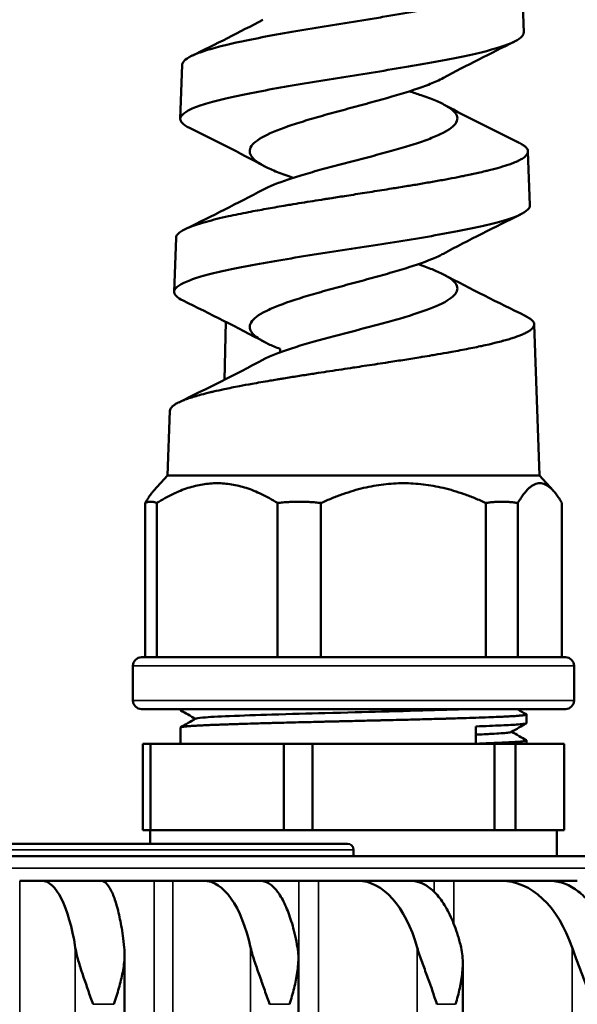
# Model space of a CAD drawing. Header units: millimetres. Extents: x 38 to 2514, y 38 to 1622.
# Tile 207 of 244: x 1761 to 1783, y 925 to 965. Entities that reach past the tile are written whole.
import ezdxf

# ---------------------------------------------------------------- set-up
doc = ezdxf.new("R2010")
doc.units = ezdxf.units.MM
doc.header["$LTSCALE"] = 7.692308
doc.layers.add('Visible (ISO)', color=7, linetype='Continuous', lineweight=50)
doc.layers.add('Visible Narrow (ISO)', color=7, linetype='Continuous', lineweight=35)

msp = doc.modelspace()

# ---------------------------------------------------------------- linework, layer by layer
at = {"layer": 'Visible (ISO)'}
for p, q in [((1781.229, 966.467), (1781.307, 964.287)), ((1767.492, 962.968), (1767.414, 960.788)), ((1781.479, 959.468), (1781.557, 957.288)), ((1770.389, 957.049), (1770.389, 957.049)), ((1767.242, 955.968), (1767.164, 953.788)), ((1769.2, 950.227), (1769.259, 952.564)), ((1781.729, 952.467), (1781.948, 946.343)), ((1771.453, 951.335), (1771.453, 951.472)), ((1766.992, 948.968), (1766.898, 946.343)), ((1766.898, 946.343), (1766.343, 945.735)), ((1766.898, 946.343), (1781.948, 946.343)), ((1781.948, 946.343), (1782.503, 945.735)), ((1765.989, 945.236), (1765.989, 938.993)), ((1766.46, 945.236), (1766.46, 938.993)), ((1771.348, 945.236), (1771.348, 938.993)), ((1773.105, 945.236), (1773.105, 938.993)), ((1779.782, 945.236), (1779.782, 938.993)), ((1781.068, 945.236), (1781.068, 938.993)), ((1782.857, 945.236), (1782.857, 938.993)), ((1765.498, 937.243), (1765.498, 938.643)), ((1765.848, 938.993), (1782.998, 938.993)), ((1783.348, 937.243), (1783.348, 938.643)), ((1782.998, 936.893), (1765.848, 936.893)), ((1767.423, 936.849), (1767.423, 936.893)), ((1781.423, 936.324), (1781.423, 936.674)), ((1767.423, 935.493), (1767.423, 936.149)), ((1779.373, 936.193), (1779.373, 935.493)), ((1766.213, 935.493), (1765.899, 935.493)), ((1765.899, 935.493), (1765.899, 931.993)), ((1766.213, 935.493), (1766.213, 931.993)), ((1766.213, 935.493), (1771.596, 935.493)), ((1772.767, 935.493), (1771.596, 935.493)), ((1771.596, 935.493), (1771.596, 931.993)), ((1772.767, 935.493), (1772.767, 931.993)), ((1780.12, 935.493), (1772.767, 935.493)), ((1780.12, 935.493), (1780.977, 935.493)), ((1780.12, 935.493), (1780.12, 931.993)), ((1780.977, 935.493), (1780.977, 931.993)), ((1782.947, 935.493), (1780.977, 935.493)), ((1781.423, 935.493), (1781.423, 935.624)), ((1782.947, 935.493), (1782.947, 931.993)), ((1765.899, 931.993), (1766.213, 931.993)), ((1766.198, 931.993), (1766.198, 931.443)), ((1766.213, 931.993), (1767.069, 931.993)), ((1767.069, 931.993), (1770.739, 931.993)), ((1770.739, 931.993), (1771.596, 931.993)), ((1771.596, 931.993), (1772.767, 931.993)), ((1772.767, 931.993), (1773.937, 931.993)), ((1773.937, 931.993), (1778.949, 931.993)), ((1778.949, 931.993), (1780.12, 931.993)), ((1780.977, 931.993), (1780.12, 931.993)), ((1780.977, 931.993), (1781.291, 931.993)), ((1781.291, 931.993), (1782.648, 931.993)), ((1782.648, 931.993), (1782.947, 931.993)), ((1782.648, 931.993), (1782.648, 930.943)), ((1757.026, 931.443), (1774.173, 931.443)), ((1774.423, 931.193), (1774.423, 930.943)), ((1796.008, 930.943), (1702.838, 930.943)), ((1760.916, 929.943), (1761.814, 929.943)), ((1761.814, 929.943), (1764.2, 929.943)), ((1766.359, 929.943), (1764.2, 929.943)), ((1766.359, 929.943), (1767.109, 929.943)), ((1767.109, 929.943), (1768.366, 929.943)), ((1768.366, 929.943), (1770.649, 929.943)), ((1772.215, 929.943), (1770.649, 929.943)), ((1772.215, 929.943), (1772.999, 929.943)), ((1772.999, 929.943), (1774.595, 929.943)), ((1774.595, 929.943), (1776.735, 929.943)), ((1777.682, 929.943), (1776.735, 929.943)), ((1777.682, 929.943), (1778.486, 929.943)), ((1778.486, 929.943), (1780.393, 929.943)), ((1780.393, 929.943), (1782.353, 929.943)), ((1782.665, 929.943), (1782.353, 929.943)), ((1782.665, 929.943), (1783.476, 929.943)), ((1765.162, 926.959), (1765.162, 808.995)), ((1772.192, 926.795), (1772.192, 775.343)), ((1778.842, 926.606), (1778.842, 775.343))]:
    msp.add_line(p, q, dxfattribs=at)
for centre, radius, start, end in [((1765.848, 938.643), 0.35, 90, 180), ((1782.998, 938.643), 0.35, 0, 90), ((1765.848, 937.243), 0.35, 180, 270), ((1782.998, 937.243), 0.35, 270, 0), ((1774.173, 931.193), 0.25, 0, 90)]:
    msp.add_arc(centre, radius, start, end, dxfattribs=at)
for centre, major_axis, ratio, start_param, end_param in [((1761.813, 924.94), (0.001, 5.003), 0.304538, 5.191752, 6.283237), ((1768.365, 924.94), (0.001, 5.003), 0.426557, 5.191812, 6.283298), ((1774.594, 924.94), (0.002, 5.003), 0.541278, 5.19191, 6.283395), ((1780.392, 924.94), (0.003, 5.003), 0.646737, 5.192064, 6.28355)]:
    msp.add_ellipse(centre, major_axis=major_axis, ratio=ratio, start_param=start_param, end_param=end_param, dxfattribs=at)
for points, knots in [([(1780.844, 966.838), (1780.886, 966.817), (1780.925, 966.796), (1781.085, 966.702), (1781.167, 966.629), (1781.224, 966.519), (1781.232, 966.482), (1781.223, 966.373), (1781.173, 966.3), (1780.986, 966.154), (1780.849, 966.08), (1780.494, 965.934), (1780.277, 965.861), (1779.766, 965.715), (1779.475, 965.642), (1778.829, 965.495), (1778.476, 965.422), (1777.337, 965.202), (1776.487, 965.056), (1775.375, 964.872), (1775.151, 964.836), (1774.476, 964.726), (1774.024, 964.653), (1773.127, 964.506), (1772.684, 964.434), (1771.39, 964.214), (1770.59, 964.067), (1769.282, 963.789), (1768.762, 963.658), (1768.167, 963.461), (1768, 963.396), (1767.735, 963.264), (1767.637, 963.199), (1767.574, 963.133)], [-2.315738, -2.315738, -2.315738, -2.315738, -2.27719, -2.27719, -2.141088, -2.141088, -2.073001, -2.073001, -1.936926, -1.936926, -1.800748, -1.800748, -1.664244, -1.664244, -1.527572, -1.527572, -1.390634, -1.390634, -1.115522, -1.115522, -1.046919, -1.046919, -0.909781, -0.909781, -0.772242, -0.772242, -0.495957, -0.495957, -0.247976, -0.247976, -0.124097, -0.124097, -0.000014, -0.000014, -0.000014, -0.000014]), ([(1767.786, 960.417), (1767.647, 960.485), (1767.546, 960.554), (1767.452, 960.66), (1767.43, 960.697), (1767.401, 960.806), (1767.426, 960.879), (1767.567, 961.025), (1767.681, 961.099), (1767.997, 961.245), (1768.196, 961.318), (1768.674, 961.464), (1768.951, 961.537), (1769.572, 961.684), (1769.916, 961.757), (1771.029, 961.976), (1771.871, 962.123), (1772.986, 962.306), (1773.211, 962.342), (1773.889, 962.452), (1774.346, 962.525), (1775.256, 962.672), (1775.708, 962.745), (1777.033, 962.964), (1777.862, 963.11), (1779.314, 963.404), (1779.923, 963.55), (1780.607, 963.77), (1780.794, 963.843), (1781.086, 963.989), (1781.189, 964.062), (1781.289, 964.186), (1781.309, 964.237), (1781.307, 964.287)], [-4.723214, -4.723214, -4.723214, -4.723214, -4.591552, -4.591552, -4.521622, -4.521622, -4.382051, -4.382051, -4.242718, -4.242718, -4.103341, -4.103341, -3.964194, -3.964194, -3.824978, -3.824978, -3.54629, -3.54629, -3.476936, -3.476936, -3.338548, -3.338548, -3.199981, -3.199981, -2.922645, -2.922645, -2.645676, -2.645676, -2.507985, -2.507985, -2.370381, -2.370381, -2.275135, -2.275135, -2.275135, -2.275135]), ([(1767.492, 962.968), (1767.492, 962.987), (1767.496, 963.006), (1767.503, 963.025), (1767.516, 963.061), (1767.54, 963.097), (1767.574, 963.133)], [0.9405351, 0.9405351, 0.9405351, 0.9405351, 0.96111428, 0.96111428, 0.96111428, 0.99999979, 0.99999979, 0.99999979, 0.99999979]), ([(1778.06, 962.443), (1777.979, 962.399), (1777.889, 962.355), (1777.623, 962.235), (1777.433, 962.159), (1777.117, 962.045), (1777.007, 962.007), (1776.436, 961.817), (1775.916, 961.665), (1775.089, 961.437), (1774.807, 961.361), (1774.242, 961.208), (1773.961, 961.132), (1773.404, 960.98), (1773.132, 960.904), (1772.607, 960.751), (1772.356, 960.675), (1772.002, 960.561), (1771.888, 960.523), (1771.339, 960.333), (1770.976, 960.182), (1770.579, 959.953), (1770.472, 959.877), (1770.313, 959.725), (1770.261, 959.649), (1770.214, 959.496), (1770.219, 959.42), (1770.285, 959.268), (1770.347, 959.192), (1770.524, 959.04), (1770.639, 958.964), (1770.92, 958.812), (1771.085, 958.736), (1771.459, 958.583), (1771.667, 958.507), (1771.923, 958.421), (1771.954, 958.41), (1771.985, 958.4)], [1.662724, 1.662724, 1.662724, 1.662724, 1.713361, 1.713361, 1.800954, 1.800954, 1.844797, 1.844797, 2.02049, 2.02049, 2.108456, 2.108456, 2.196048, 2.196048, 2.283966, 2.283966, 2.371552, 2.371552, 2.41539, 2.41539, 2.591086, 2.591086, 2.679044, 2.679044, 2.766636, 2.766636, 2.854539, 2.854539, 2.942118, 2.942118, 3.029913, 3.029913, 3.117543, 3.117543, 3.205529, 3.205529, 3.217325, 3.217325, 3.217325, 3.217325]), ([(1770.759, 957.917), (1771.018, 958.056), (1771.363, 958.192), (1771.884, 958.368), (1771.998, 958.405), (1772.35, 958.515), (1772.6, 958.588), (1773.123, 958.735), (1773.396, 958.808), (1773.95, 958.956), (1774.231, 959.029), (1774.795, 959.176), (1775.076, 959.249), (1775.902, 959.47), (1776.421, 959.616), (1776.993, 959.8), (1777.103, 959.836), (1777.419, 959.947), (1777.611, 960.02), (1777.949, 960.167), (1778.096, 960.24), (1778.459, 960.461), (1778.596, 960.607), (1778.643, 960.901), (1778.553, 961.047), (1778.304, 961.231), (1778.248, 961.268), (1778.06, 961.378), (1777.91, 961.451), (1777.564, 961.598), (1777.368, 961.671), (1777.004, 961.797), (1776.845, 961.848), (1776.679, 961.899)], [3.295482, 3.295482, 3.295482, 3.295482, 3.460146, 3.460146, 3.503803, 3.503803, 3.59099, 3.59099, 3.678541, 3.678541, 3.765743, 3.765743, 3.853336, 3.853336, 4.028281, 4.028281, 4.071946, 4.071946, 4.159143, 4.159143, 4.246711, 4.246711, 4.42168, 4.42168, 4.596618, 4.596618, 4.64029, 4.64029, 4.727493, 4.727493, 4.815075, 4.815075, 4.876306, 4.876306, 4.876306, 4.876306]), ([(1769.367, 956.843), (1769.619, 956.898), (1769.889, 956.953), (1770.175, 957.008), (1770.293, 957.031), (1770.414, 957.054), (1770.537, 957.077), (1770.542, 957.078), (1770.546, 957.078), (1770.551, 957.079), (1770.66, 957.099), (1770.77, 957.119), (1770.882, 957.14), (1770.999, 957.16), (1771.118, 957.181), (1771.239, 957.202), (1771.359, 957.223), (1771.481, 957.244), (1771.605, 957.265), (1771.695, 957.28), (1771.785, 957.295), (1771.876, 957.311), (1772.023, 957.335), (1772.172, 957.36), (1772.322, 957.384), (1772.472, 957.409), (1772.624, 957.433), (1772.777, 957.458), (1772.93, 957.483), (1773.084, 957.507), (1773.24, 957.532), (1773.26, 957.535), (1773.281, 957.538), (1773.301, 957.542), (1773.357, 957.55), (1773.414, 957.559), (1773.47, 957.568), (1773.664, 957.599), (1773.86, 957.63), (1774.057, 957.66), (1774.296, 957.698), (1774.536, 957.735), (1774.777, 957.773), (1774.91, 957.794), (1775.043, 957.815), (1775.176, 957.836), (1775.309, 957.857), (1775.442, 957.878), (1775.574, 957.899), (1775.706, 957.92), (1775.837, 957.941), (1775.968, 957.962), (1776.061, 957.977), (1776.154, 957.992), (1776.247, 958.007), (1776.35, 958.024), (1776.453, 958.04), (1776.554, 958.057), (1776.638, 958.071), (1776.721, 958.085), (1776.804, 958.098), (1776.99, 958.129), (1777.173, 958.16), (1777.353, 958.191), (1777.443, 958.207), (1777.533, 958.223), (1777.622, 958.238), (1777.803, 958.27), (1777.98, 958.302), (1778.153, 958.334), (1778.322, 958.365), (1778.486, 958.397), (1778.646, 958.428), (1778.717, 958.442), (1778.788, 958.456), (1778.858, 958.47), (1778.964, 958.492), (1779.068, 958.513), (1779.17, 958.535), (1779.187, 958.539), (1779.204, 958.542), (1779.22, 958.546), (1779.304, 958.564), (1779.386, 958.582), (1779.466, 958.6), (1779.562, 958.621), (1779.656, 958.643), (1779.746, 958.665), (1779.802, 958.678), (1779.857, 958.691), (1779.911, 958.705), (1780.067, 958.744), (1780.212, 958.783), (1780.347, 958.822), (1780.481, 958.861), (1780.605, 958.9), (1780.717, 958.939), (1780.79, 958.964), (1780.858, 958.99), (1780.921, 959.015), (1780.936, 959.022), (1780.952, 959.028), (1780.967, 959.035), (1781.014, 959.055), (1781.058, 959.074), (1781.099, 959.094), (1781.153, 959.121), (1781.202, 959.147), (1781.244, 959.173), (1781.303, 959.209), (1781.351, 959.245), (1781.388, 959.282), (1781.425, 959.318), (1781.451, 959.355), (1781.466, 959.392), (1781.468, 959.397), (1781.469, 959.401), (1781.471, 959.406), (1781.48, 959.436), (1781.482, 959.465), (1781.476, 959.495), (1781.474, 959.504), (1781.472, 959.514), (1781.469, 959.523), (1781.462, 959.543), (1781.451, 959.563), (1781.437, 959.583), (1781.424, 959.602), (1781.409, 959.62), (1781.39, 959.639), (1781.361, 959.668), (1781.325, 959.696), (1781.283, 959.725), (1781.241, 959.753), (1781.192, 959.781), (1781.137, 959.81), (1781.126, 959.815), (1781.115, 959.821), (1781.104, 959.826)], [0, 0, 0, 0, 0.0472228, 0.0472228, 0.0472228, 0.0666667, 0.0666667, 0.0666667, 0.0674383, 0.0674383, 0.0674383, 0.0845326, 0.0845326, 0.0845326, 0.1024004, 0.1024004, 0.1024004, 0.1202956, 0.1202956, 0.1202956, 0.1333333, 0.1333333, 0.1333333, 0.1544977, 0.1544977, 0.1544977, 0.1757984, 0.1757984, 0.1757984, 0.1971672, 0.1971672, 0.1971672, 0.2, 0.2, 0.2, 0.2076878, 0.2076878, 0.2076878, 0.2343187, 0.2343187, 0.2343187, 0.2666667, 0.2666667, 0.2666667, 0.2845915, 0.2845915, 0.2845915, 0.302509, 0.302509, 0.302509, 0.3204391, 0.3204391, 0.3204391, 0.3333333, 0.3333333, 0.3333333, 0.3477214, 0.3477214, 0.3477214, 0.3596056, 0.3596056, 0.3596056, 0.3864445, 0.3864445, 0.3864445, 0.4, 0.4, 0.4, 0.4276396, 0.4276396, 0.4276396, 0.4545754, 0.4545754, 0.4545754, 0.4666667, 0.4666667, 0.4666667, 0.4850693, 0.4850693, 0.4850693, 0.4881384, 0.4881384, 0.4881384, 0.5034599, 0.5034599, 0.5034599, 0.5218533, 0.5218533, 0.5218533, 0.5333333, 0.5333333, 0.5333333, 0.5666667, 0.5666667, 0.5666667, 0.6, 0.6, 0.6, 0.6217436, 0.6217436, 0.6217436, 0.6272021, 0.6272021, 0.6272021, 0.6442051, 0.6442051, 0.6442051, 0.6666667, 0.6666667, 0.6666667, 0.6977405, 0.6977405, 0.6977405, 0.7291871, 0.7291871, 0.7291871, 0.7333333, 0.7333333, 0.7333333, 0.758645, 0.758645, 0.758645, 0.766854, 0.766854, 0.766854, 0.7839688, 0.7839688, 0.7839688, 0.8, 0.8, 0.8, 0.8246077, 0.8246077, 0.8246077, 0.8489034, 0.8489034, 0.8489034, 0.853643, 0.853643, 0.853643, 0.853643]), ([(1767.524, 953.429), (1767.406, 953.488), (1767.315, 953.546), (1767.18, 953.678), (1767.151, 953.751), (1767.187, 953.897), (1767.252, 953.97), (1767.474, 954.116), (1767.63, 954.189), (1767.928, 954.299), (1768.038, 954.336), (1768.398, 954.445), (1768.678, 954.518), (1769.309, 954.664), (1769.658, 954.738), (1770.415, 954.884), (1770.819, 954.956), (1771.671, 955.102), (1772.116, 955.176), (1772.803, 955.285), (1773.035, 955.322), (1773.736, 955.432), (1774.209, 955.504), (1775.154, 955.651), (1775.623, 955.724), (1776.539, 955.87), (1776.985, 955.943), (1777.839, 956.089), (1778.245, 956.162), (1779.005, 956.308), (1779.357, 956.381), (1779.993, 956.527), (1780.276, 956.6), (1781.009, 956.821), (1781.334, 956.965), (1781.532, 957.171), (1781.559, 957.23), (1781.557, 957.288)], [-9.259558, -9.259558, -9.259558, -9.259558, -9.14338, -9.14338, -8.998917, -8.998917, -8.854785, -8.854785, -8.710699, -8.710699, -8.63863, -8.63863, -8.494701, -8.494701, -8.350876, -8.350876, -8.207458, -8.207458, -8.064031, -8.064031, -7.992291, -7.992291, -7.848945, -7.848945, -7.705763, -7.705763, -7.563064, -7.563064, -7.420294, -7.420294, -7.277597, -7.277597, -7.135087, -7.135087, -6.849282, -6.849282, -6.735831, -6.735831, -6.735831, -6.735831]), ([(1767.242, 955.968), (1767.244, 956.04), (1767.339, 956.183), (1767.752, 956.402), (1768.429, 956.623), (1769.033, 956.769), (1769.367, 956.843)], [0.7507066, 0.7507066, 0.7507066, 0.7507066, 0.8125, 0.875, 0.9375, 1, 1, 1, 1]), ([(1778.058, 955.325), (1778.001, 955.295), (1777.94, 955.264), (1777.552, 955.08), (1777.137, 954.929), (1776.537, 954.737), (1776.413, 954.699), (1776.033, 954.585), (1775.768, 954.509), (1775.222, 954.356), (1774.942, 954.28), (1774.378, 954.128), (1774.094, 954.052), (1773.535, 953.899), (1773.261, 953.824), (1772.461, 953.594), (1771.972, 953.443), (1771.454, 953.251), (1771.355, 953.213), (1771.076, 953.099), (1770.912, 953.023), (1770.632, 952.871), (1770.518, 952.795), (1770.254, 952.565), (1770.189, 952.414), (1770.283, 952.129), (1770.411, 951.998), (1770.721, 951.8), (1770.843, 951.735), (1771.123, 951.603), (1771.28, 951.537), (1771.453, 951.472)], [4.399619, 4.399619, 4.399619, 4.399619, 4.435032, 4.435032, 4.611478, 4.611478, 4.655356, 4.655356, 4.743264, 4.743264, 4.830894, 4.830894, 4.918909, 4.918909, 5.006544, 5.006544, 5.182995, 5.182995, 5.22687, 5.22687, 5.314805, 5.314805, 5.402436, 5.402436, 5.578814, 5.578814, 5.73085, 5.73085, 5.806568, 5.806568, 5.882501, 5.882501, 5.882501, 5.882501]), ([(1770.758, 951.033), (1770.77, 951.039), (1770.782, 951.046), (1770.936, 951.126), (1771.103, 951.2), (1771.385, 951.31), (1771.484, 951.347), (1772.006, 951.531), (1772.497, 951.678), (1773.566, 951.973), (1774.133, 952.119), (1774.979, 952.34), (1775.257, 952.413), (1775.801, 952.561), (1776.065, 952.634), (1776.443, 952.745), (1776.566, 952.781), (1777.162, 952.966), (1777.573, 953.112), (1778.211, 953.408), (1778.433, 953.554), (1778.598, 953.775), (1778.624, 953.848), (1778.622, 953.995), (1778.592, 954.069), (1778.505, 954.179), (1778.469, 954.216), (1778.255, 954.4), (1777.976, 954.547), (1777.434, 954.763), (1777.243, 954.832), (1777.037, 954.901)], [0.563446, 0.563446, 0.563446, 0.563446, 0.571015, 0.571015, 0.658615, 0.658615, 0.702276, 0.702276, 0.87793, 0.87793, 1.053528, 1.053528, 1.140761, 1.140761, 1.228333, 1.228333, 1.272, 1.272, 1.447655, 1.447655, 1.623216, 1.623216, 1.710447, 1.710447, 1.797983, 1.797983, 1.841657, 1.841657, 2.017306, 2.017306, 2.099244, 2.099244, 2.099244, 2.099244]), ([(1769.19, 949.843), (1769.386, 949.884), (1769.593, 949.925), (1769.81, 949.967), (1769.973, 949.998), (1770.141, 950.03), (1770.315, 950.061), (1770.432, 950.082), (1770.552, 950.103), (1770.674, 950.125), (1770.795, 950.146), (1770.919, 950.167), (1771.044, 950.188), (1771.138, 950.204), (1771.233, 950.22), (1771.328, 950.236), (1771.361, 950.241), (1771.393, 950.247), (1771.426, 950.252), (1771.486, 950.262), (1771.545, 950.272), (1771.605, 950.281), (1771.789, 950.311), (1771.975, 950.341), (1772.163, 950.371), (1772.353, 950.401), (1772.544, 950.431), (1772.736, 950.46), (1772.82, 950.473), (1772.904, 950.486), (1772.989, 950.499), (1773.148, 950.524), (1773.308, 950.548), (1773.468, 950.573), (1773.629, 950.597), (1773.79, 950.622), (1773.951, 950.646), (1774.104, 950.669), (1774.258, 950.693), (1774.411, 950.716), (1774.431, 950.719), (1774.45, 950.722), (1774.47, 950.725), (1774.596, 950.744), (1774.723, 950.763), (1774.849, 950.782), (1774.995, 950.804), (1775.141, 950.826), (1775.286, 950.848), (1775.432, 950.871), (1775.577, 950.893), (1775.721, 950.915), (1775.761, 950.921), (1775.802, 950.927), (1775.842, 950.934), (1776.064, 950.968), (1776.284, 951.002), (1776.501, 951.036), (1776.72, 951.071), (1776.935, 951.106), (1777.146, 951.14), (1777.168, 951.144), (1777.191, 951.148), (1777.213, 951.151), (1777.34, 951.172), (1777.465, 951.193), (1777.588, 951.214), (1777.63, 951.221), (1777.672, 951.228), (1777.714, 951.235), (1777.876, 951.262), (1778.035, 951.29), (1778.191, 951.318), (1778.288, 951.335), (1778.383, 951.352), (1778.477, 951.369), (1778.596, 951.391), (1778.714, 951.412), (1778.828, 951.434), (1778.943, 951.456), (1779.055, 951.478), (1779.165, 951.5), (1779.274, 951.522), (1779.381, 951.544), (1779.485, 951.566), (1779.523, 951.574), (1779.56, 951.581), (1779.597, 951.589), (1779.703, 951.612), (1779.805, 951.635), (1779.904, 951.658), (1779.969, 951.673), (1780.032, 951.688), (1780.093, 951.702), (1780.126, 951.71), (1780.158, 951.718), (1780.19, 951.726), (1780.281, 951.749), (1780.369, 951.771), (1780.453, 951.794), (1780.472, 951.799), (1780.491, 951.804), (1780.509, 951.809), (1780.587, 951.83), (1780.661, 951.852), (1780.732, 951.873), (1780.802, 951.894), (1780.869, 951.915), (1780.933, 951.937), (1780.996, 951.958), (1781.056, 951.979), (1781.112, 952.001), (1781.134, 952.009), (1781.156, 952.017), (1781.177, 952.026), (1781.235, 952.049), (1781.289, 952.072), (1781.339, 952.096), (1781.389, 952.119), (1781.434, 952.143), (1781.474, 952.166), (1781.488, 952.175), (1781.502, 952.183), (1781.515, 952.191), (1781.539, 952.206), (1781.561, 952.222), (1781.581, 952.237), (1781.585, 952.24), (1781.588, 952.242), (1781.592, 952.245), (1781.619, 952.267), (1781.642, 952.288), (1781.661, 952.309), (1781.68, 952.331), (1781.696, 952.352), (1781.707, 952.374), (1781.718, 952.395), (1781.725, 952.416), (1781.728, 952.438), (1781.729, 952.447), (1781.729, 952.456), (1781.729, 952.465), (1781.729, 952.49), (1781.723, 952.514), (1781.712, 952.539), (1781.7, 952.564), (1781.684, 952.589), (1781.662, 952.613), (1781.642, 952.636), (1781.618, 952.658), (1781.59, 952.68), (1781.589, 952.681), (1781.587, 952.682), (1781.586, 952.683), (1781.54, 952.719), (1781.482, 952.755), (1781.412, 952.791), (1781.398, 952.799), (1781.383, 952.806), (1781.367, 952.814)], [0, 0, 0, 0, 0.0357329, 0.0357329, 0.0357329, 0.0625, 0.0625, 0.0625, 0.0805599, 0.0805599, 0.0805599, 0.0986138, 0.0986138, 0.0986138, 0.1120689, 0.1120689, 0.1120689, 0.1166779, 0.1166779, 0.1166779, 0.125, 0.125, 0.125, 0.1505502, 0.1505502, 0.1505502, 0.1762789, 0.1762789, 0.1762789, 0.1875, 0.1875, 0.1875, 0.208699, 0.208699, 0.208699, 0.2299163, 0.2299163, 0.2299163, 0.25, 0.25, 0.25, 0.252551, 0.252551, 0.252551, 0.269053, 0.269053, 0.269053, 0.2880955, 0.2880955, 0.2880955, 0.3071381, 0.3071381, 0.3071381, 0.3125, 0.3125, 0.3125, 0.3420401, 0.3420401, 0.3420401, 0.3718216, 0.3718216, 0.3718216, 0.375, 0.375, 0.375, 0.392917, 0.392917, 0.392917, 0.3990285, 0.3990285, 0.3990285, 0.4228019, 0.4228019, 0.4228019, 0.4375, 0.4375, 0.4375, 0.4560968, 0.4560968, 0.4560968, 0.4746798, 0.4746798, 0.4746798, 0.4932592, 0.4932592, 0.4932592, 0.5, 0.5, 0.5, 0.5193494, 0.5193494, 0.5193494, 0.5320007, 0.5320007, 0.5320007, 0.5387103, 0.5387103, 0.5387103, 0.5581015, 0.5581015, 0.5581015, 0.5625, 0.5625, 0.5625, 0.580902, 0.580902, 0.580902, 0.5993465, 0.5993465, 0.5993465, 0.6177612, 0.6177612, 0.6177612, 0.625, 0.625, 0.625, 0.6450619, 0.6450619, 0.6450619, 0.6651045, 0.6651045, 0.6651045, 0.6721687, 0.6721687, 0.6721687, 0.6851327, 0.6851327, 0.6851327, 0.6875, 0.6875, 0.6875, 0.7057214, 0.7057214, 0.7057214, 0.7239461, 0.7239461, 0.7239461, 0.7421944, 0.7421944, 0.7421944, 0.75, 0.75, 0.75, 0.7712166, 0.7712166, 0.7712166, 0.7925941, 0.7925941, 0.7925941, 0.8117771, 0.8117771, 0.8117771, 0.8125, 0.8125, 0.8125, 0.84375, 0.84375, 0.84375, 0.8502883, 0.8502883, 0.8502883, 0.8502883]), ([(1766.992, 948.968), (1766.993, 948.992), (1766.999, 949.017), (1767.011, 949.042), (1767.023, 949.068), (1767.042, 949.093), (1767.065, 949.119), (1767.086, 949.14), (1767.11, 949.162), (1767.138, 949.183), (1767.171, 949.208), (1767.21, 949.233), (1767.253, 949.258), (1767.303, 949.287), (1767.36, 949.315), (1767.424, 949.344), (1767.467, 949.363), (1767.514, 949.382), (1767.564, 949.402), (1767.625, 949.426), (1767.691, 949.45), (1767.763, 949.474), (1767.836, 949.499), (1767.914, 949.523), (1767.996, 949.548), (1768.079, 949.573), (1768.167, 949.598), (1768.259, 949.622), (1768.376, 949.654), (1768.5, 949.686), (1768.631, 949.717), (1768.673, 949.727), (1768.716, 949.737), (1768.759, 949.747), (1768.896, 949.779), (1769.04, 949.811), (1769.19, 949.843)], [0.5009997, 0.5009997, 0.5009997, 0.5009997, 0.5438414, 0.5438414, 0.5438414, 0.587763, 0.587763, 0.587763, 0.625, 0.625, 0.625, 0.6679524, 0.6679524, 0.6679524, 0.7167998, 0.7167998, 0.7167998, 0.75, 0.75, 0.75, 0.790904, 0.790904, 0.790904, 0.832952, 0.832952, 0.832952, 0.875, 0.875, 0.875, 0.9285425, 0.9285425, 0.9285425, 0.94566, 0.94566, 0.94566, 1, 1, 1, 1]), ([(1767.429, 936.842), (1767.426, 936.844), (1767.425, 936.845), (1767.418, 936.858), (1767.455, 936.868), (1767.57, 936.884), (1767.612, 936.888), (1767.661, 936.893)], [-1.6800472, -1.6800472, -1.6800472, -1.6800472, -1.6606148, -1.6606148, -1.5251911, -1.5251911, -1.467724, -1.467724, -1.467724, -1.467724]), ([(1768.036, 936.506), (1768.062, 936.521), (1768.161, 936.536), (1768.332, 936.551), (1768.567, 936.571), (1768.952, 936.592), (1769.406, 936.611), (1769.922, 936.632), (1770.523, 936.653), (1771.123, 936.671), (1771.87, 936.694), (1772.597, 936.713), (1773.264, 936.731), (1774.125, 936.754), (1774.889, 936.774), (1775.552, 936.791), (1776.383, 936.813), (1777.097, 936.833), (1777.696, 936.851), (1778.168, 936.866), (1778.584, 936.879), (1778.944, 936.893)], [2.808799, 2.808799, 2.808799, 2.808799, 2.905473, 2.905473, 2.905473, 3.039035, 3.039035, 3.039035, 3.190642, 3.190642, 3.190642, 3.379312, 3.379312, 3.379312, 3.623086, 3.623086, 3.623086, 3.928036, 3.928036, 3.928036, 4.167883, 4.167883, 4.167883, 4.167883]), ([(1779.373, 936.543), (1779.556, 936.549), (1779.73, 936.555), (1779.892, 936.561), (1780.035, 936.567), (1780.169, 936.572), (1780.294, 936.578), (1780.371, 936.581), (1780.444, 936.584), (1780.514, 936.588), (1780.584, 936.591), (1780.65, 936.594), (1780.712, 936.598), (1780.774, 936.601), (1780.832, 936.605), (1780.886, 936.608), (1780.911, 936.61), (1780.935, 936.611), (1780.959, 936.613), (1781.003, 936.616), (1781.044, 936.619), (1781.082, 936.622), (1781.103, 936.623), (1781.124, 936.625), (1781.144, 936.627), (1781.199, 936.631), (1781.245, 936.636), (1781.284, 936.641), (1781.303, 936.643), (1781.32, 936.645), (1781.335, 936.647), (1781.366, 936.652), (1781.39, 936.657), (1781.404, 936.662), (1781.419, 936.666), (1781.425, 936.671), (1781.423, 936.676), (1781.422, 936.677), (1781.42, 936.679), (1781.417, 936.681)], [0, 0, 0, 0, 0.0354369, 0.0354369, 0.0354369, 0.0666667, 0.0666667, 0.0666667, 0.0859298, 0.0859298, 0.0859298, 0.1051919, 0.1051919, 0.1051919, 0.1244697, 0.1244697, 0.1244697, 0.1333333, 0.1333333, 0.1333333, 0.1502294, 0.1502294, 0.1502294, 0.1598704, 0.1598704, 0.1598704, 0.1869381, 0.1869381, 0.1869381, 0.2, 0.2, 0.2, 0.2275565, 0.2275565, 0.2275565, 0.25439, 0.25439, 0.25439, 0.264251, 0.264251, 0.264251, 0.264251]), ([(1767.423, 936.149), (1767.423, 936.151), (1767.425, 936.153), (1767.429, 936.156), (1767.43, 936.156), (1767.431, 936.157), (1767.432, 936.157), (1767.439, 936.16), (1767.449, 936.164), (1767.463, 936.167), (1767.477, 936.17), (1767.494, 936.173), (1767.515, 936.176), (1767.536, 936.179), (1767.561, 936.182), (1767.589, 936.185), (1767.611, 936.188), (1767.635, 936.19), (1767.661, 936.193), (1767.689, 936.195), (1767.721, 936.198), (1767.754, 936.201), (1767.775, 936.202), (1767.798, 936.204), (1767.821, 936.206), (1767.882, 936.21), (1767.949, 936.214), (1768.023, 936.219), (1768.073, 936.221), (1768.125, 936.224), (1768.181, 936.227), (1768.261, 936.232), (1768.348, 936.236), (1768.44, 936.24), (1768.531, 936.244), (1768.627, 936.248), (1768.73, 936.253), (1768.794, 936.255), (1768.861, 936.258), (1768.93, 936.261), (1768.945, 936.261), (1768.959, 936.262), (1768.974, 936.262), (1769.051, 936.265), (1769.131, 936.268), (1769.214, 936.271), (1769.296, 936.274), (1769.381, 936.277), (1769.468, 936.28), (1769.556, 936.283), (1769.646, 936.286), (1769.738, 936.289), (1769.83, 936.292), (1769.925, 936.295), (1770.021, 936.298), (1770.176, 936.302), (1770.336, 936.307), (1770.501, 936.312), (1770.602, 936.315), (1770.706, 936.318), (1770.811, 936.321), (1770.883, 936.323), (1770.956, 936.325), (1771.029, 936.327), (1771.101, 936.329), (1771.174, 936.331), (1771.247, 936.333), (1771.4, 936.337), (1771.556, 936.341), (1771.715, 936.345), (1771.872, 936.349), (1772.033, 936.353), (1772.195, 936.357), (1772.329, 936.361), (1772.466, 936.364), (1772.603, 936.367), (1772.735, 936.371), (1772.868, 936.374), (1773.002, 936.377), (1773.052, 936.379), (1773.103, 936.38), (1773.154, 936.381), (1773.238, 936.383), (1773.322, 936.385), (1773.407, 936.387), (1773.542, 936.39), (1773.679, 936.394), (1773.815, 936.397), (1773.894, 936.399), (1773.972, 936.401), (1774.051, 936.402), (1774.275, 936.408), (1774.5, 936.413), (1774.723, 936.419), (1774.952, 936.424), (1775.18, 936.43), (1775.406, 936.435), (1775.44, 936.436), (1775.474, 936.437), (1775.507, 936.437), (1775.558, 936.439), (1775.609, 936.44), (1775.659, 936.441), (1775.782, 936.444), (1775.904, 936.447), (1776.025, 936.45), (1776.195, 936.454), (1776.363, 936.458), (1776.53, 936.462), (1776.659, 936.466), (1776.787, 936.469), (1776.914, 936.472), (1777.046, 936.475), (1777.176, 936.479), (1777.306, 936.482), (1777.435, 936.486), (1777.562, 936.489), (1777.687, 936.493), (1777.795, 936.495), (1777.902, 936.498), (1778.007, 936.501), (1778.024, 936.502), (1778.041, 936.502), (1778.058, 936.503), (1778.115, 936.504), (1778.171, 936.506), (1778.227, 936.507), (1778.444, 936.514), (1778.652, 936.52), (1778.851, 936.526), (1779.033, 936.531), (1779.207, 936.537), (1779.373, 936.543)], [0.2503199, 0.2503199, 0.2503199, 0.2503199, 0.2630054, 0.2630054, 0.2630054, 0.2666667, 0.2666667, 0.2666667, 0.2842964, 0.2842964, 0.2842964, 0.3019156, 0.3019156, 0.3019156, 0.3195447, 0.3195447, 0.3195447, 0.3333333, 0.3333333, 0.3333333, 0.3484435, 0.3484435, 0.3484435, 0.3580587, 0.3580587, 0.3580587, 0.3831249, 0.3831249, 0.3831249, 0.4, 0.4, 0.4, 0.4244215, 0.4244215, 0.4244215, 0.4483793, 0.4483793, 0.4483793, 0.4635283, 0.4635283, 0.4635283, 0.4666667, 0.4666667, 0.4666667, 0.4833333, 0.4833333, 0.4833333, 0.4999104, 0.4999104, 0.4999104, 0.5166219, 0.5166219, 0.5166219, 0.5333333, 0.5333333, 0.5333333, 0.5603925, 0.5603925, 0.5603925, 0.5771584, 0.5771584, 0.5771584, 0.5887069, 0.5887069, 0.5887069, 0.6, 0.6, 0.6, 0.6236414, 0.6236414, 0.6236414, 0.6471736, 0.6471736, 0.6471736, 0.6666667, 0.6666667, 0.6666667, 0.6853204, 0.6853204, 0.6853204, 0.692329, 0.692329, 0.692329, 0.703962, 0.703962, 0.703962, 0.7226055, 0.7226055, 0.7226055, 0.7333333, 0.7333333, 0.7333333, 0.7639555, 0.7639555, 0.7639555, 0.7952997, 0.7952997, 0.7952997, 0.8, 0.8, 0.8, 0.8070547, 0.8070547, 0.8070547, 0.824158, 0.824158, 0.824158, 0.8481201, 0.8481201, 0.8481201, 0.8666667, 0.8666667, 0.8666667, 0.8858918, 0.8858918, 0.8858918, 0.9051017, 0.9051017, 0.9051017, 0.9216125, 0.9216125, 0.9216125, 0.9243063, 0.9243063, 0.9243063, 0.9333333, 0.9333333, 0.9333333, 0.968212, 0.968212, 0.968212, 1, 1, 1, 1]), ([(1779.373, 936.193), (1779.568, 936.199), (1779.752, 936.206), (1780.094, 936.219), (1780.251, 936.226), (1780.682, 936.245), (1780.913, 936.259), (1781.194, 936.28), (1781.279, 936.289), (1781.394, 936.306), (1781.423, 936.315), (1781.423, 936.324)], [-4.4027621, -4.4027621, -4.4027621, -4.4027621, -4.3198112, -4.3198112, -4.2370339, -4.2370339, -4.0718862, -4.0718862, -3.9628739, -3.9628739, -3.852437, -3.852437, -3.852437, -3.852437]), ([(1779.373, 935.859), (1779.613, 935.869), (1779.828, 935.879), (1780.012, 935.889), (1780.301, 935.905), (1780.516, 935.92), (1780.65, 935.936), (1780.69, 935.94), (1780.722, 935.945), (1780.746, 935.949), (1780.78, 935.955), (1780.8, 935.961), (1780.81, 935.966)], [0.0639676, 0.0639676, 0.0639676, 0.0639676, 0.177996, 0.177996, 0.177996, 0.3559564, 0.3559564, 0.3559564, 0.4082436, 0.4082436, 0.4082436, 0.4793799, 0.4793799, 0.4793799, 0.4793799]), ([(1779.375, 935.493), (1779.57, 935.499), (1779.753, 935.506), (1779.924, 935.512), (1780.057, 935.518), (1780.182, 935.523), (1780.299, 935.528), (1780.368, 935.531), (1780.434, 935.534), (1780.498, 935.537), (1780.511, 935.538), (1780.524, 935.538), (1780.537, 935.539), (1780.586, 935.541), (1780.633, 935.544), (1780.678, 935.546), (1780.735, 935.549), (1780.79, 935.552), (1780.84, 935.555), (1780.885, 935.558), (1780.927, 935.561), (1780.967, 935.563), (1781.022, 935.567), (1781.073, 935.571), (1781.119, 935.574), (1781.167, 935.578), (1781.209, 935.582), (1781.246, 935.586), (1781.282, 935.59), (1781.313, 935.594), (1781.339, 935.598), (1781.341, 935.598), (1781.344, 935.599), (1781.346, 935.599), (1781.372, 935.603), (1781.391, 935.607), (1781.404, 935.612), (1781.418, 935.616), (1781.424, 935.621), (1781.423, 935.625), (1781.422, 935.627), (1781.42, 935.629), (1781.417, 935.631)], [0.0001374, 0.0001374, 0.0001374, 0.0001374, 0.0376246, 0.0376246, 0.0376246, 0.0666667, 0.0666667, 0.0666667, 0.0838299, 0.0838299, 0.0838299, 0.0874544, 0.0874544, 0.0874544, 0.1009918, 0.1009918, 0.1009918, 0.1181814, 0.1181814, 0.1181814, 0.1333333, 0.1333333, 0.1333333, 0.1547528, 0.1547528, 0.1547528, 0.1773764, 0.1773764, 0.1773764, 0.2, 0.2, 0.2, 0.202172, 0.202172, 0.202172, 0.2264904, 0.2264904, 0.2264904, 0.2524122, 0.2524122, 0.2524122, 0.2632201, 0.2632201, 0.2632201, 0.2632201]), ([(1764.2, 929.943), (1764.266, 929.943), (1764.338, 929.912), (1764.479, 929.781), (1764.548, 929.68), (1764.67, 929.443), (1764.734, 929.286), (1764.854, 928.912), (1764.909, 928.695), (1765.003, 928.259), (1765.049, 927.999), (1765.111, 927.566), (1765.131, 927.406), (1765.148, 927.247)], [-0.7413344, -0.7413344, -0.7413344, -0.7413344, -0.6484803, -0.6484803, -0.5556262, -0.5556262, -0.4629019, -0.4629019, -0.3701777, -0.3701777, -0.2775841, -0.2775841, -0.2268131, -0.2268131, -0.2268131, -0.2268131]), ([(1770.649, 929.943), (1770.754, 929.943), (1770.869, 929.912), (1771.093, 929.781), (1771.203, 929.68), (1771.396, 929.443), (1771.498, 929.286), (1771.688, 928.912), (1771.776, 928.695), (1771.925, 928.259), (1771.998, 927.999), (1772.096, 927.566), (1772.128, 927.406), (1772.156, 927.247)], [-0.7413344, -0.7413344, -0.7413344, -0.7413344, -0.6484803, -0.6484803, -0.5556262, -0.5556262, -0.4629019, -0.4629019, -0.3701777, -0.3701777, -0.2775841, -0.2775841, -0.2268131, -0.2268131, -0.2268131, -0.2268131]), ([(1776.735, 929.943), (1776.877, 929.943), (1777.032, 929.912), (1777.336, 929.781), (1777.484, 929.68), (1777.747, 929.443), (1777.884, 929.286), (1778.142, 928.912), (1778.261, 928.695), (1778.462, 928.259), (1778.561, 927.999), (1778.694, 927.566), (1778.737, 927.406), (1778.775, 927.247)], [-0.7413344, -0.7413344, -0.7413344, -0.7413344, -0.6484803, -0.6484803, -0.5556262, -0.5556262, -0.4629019, -0.4629019, -0.3701777, -0.3701777, -0.2775841, -0.2775841, -0.2268131, -0.2268131, -0.2268131, -0.2268131]), ([(1782.353, 929.943), (1782.53, 929.943), (1782.723, 929.912), (1783.101, 929.781), (1783.286, 929.68), (1783.612, 929.443), (1783.784, 929.286), (1784.104, 928.912), (1784.252, 928.695), (1784.502, 928.259), (1784.626, 927.999), (1784.791, 927.566), (1784.845, 927.406), (1784.892, 927.247)], [-0.7413344, -0.7413344, -0.7413344, -0.7413344, -0.6484803, -0.6484803, -0.5556262, -0.5556262, -0.4629019, -0.4629019, -0.3701777, -0.3701777, -0.2775841, -0.2775841, -0.2268131, -0.2268131, -0.2268131, -0.2268131])]:
    msp.add_open_spline(points, degree=3, knots=knots, dxfattribs=at)
for points in [[(1767.872, 963.332), (1768.841, 963.809), (1769.808, 964.293), (1770.757, 964.8)], [(1780.928, 963.91), (1779.964, 963.433), (1779.002, 962.95), (1778.06, 962.443)], [(1778.089, 961.358), (1779.08, 960.829), (1780.091, 960.324), (1781.104, 959.826)], [(1770.787, 958.884), (1769.801, 959.415), (1768.794, 959.919), (1767.786, 960.417)], [(1767.643, 956.336), (1768.689, 956.85), (1769.735, 957.37), (1770.759, 957.917)], [(1781.192, 956.923), (1780.139, 956.405), (1779.087, 955.879), (1778.058, 955.325)], [(1778.088, 954.475), (1779.165, 953.9), (1780.266, 953.354), (1781.367, 952.814)], [(1770.788, 951.767), (1769.718, 952.344), (1768.621, 952.89), (1767.524, 953.429)], [(1767.349, 949.309), (1768.494, 949.869), (1769.638, 950.435), (1770.758, 951.033)], [(1768.023, 936.499), (1767.825, 936.613), (1767.627, 936.728), (1767.429, 936.842)], [(1781.051, 936.893), (1781.173, 936.822), (1781.295, 936.751), (1781.417, 936.681)], [(1767.429, 936.156), (1767.631, 936.273), (1767.834, 936.39), (1768.036, 936.506)], [(1781.417, 936.317), (1781.215, 936.2), (1781.012, 936.083), (1780.81, 935.966)], [(1780.823, 935.974), (1781.021, 935.86), (1781.219, 935.745), (1781.417, 935.631)], [(1763.888, 924.943), (1763.856, 925.038), (1763.777, 925.222), (1763.688, 925.51), (1763.586, 925.794), (1763.489, 926.077), (1763.395, 926.358), (1763.306, 926.642), (1763.226, 926.934), (1763.182, 927.142), (1763.165, 927.247)], [(1765.148, 927.247), (1765.161, 927.13), (1765.167, 926.897), (1765.139, 926.564), (1765.085, 926.237), (1765.015, 925.914), (1764.928, 925.592), (1764.841, 925.266), (1764.758, 925.052), (1764.722, 924.943)], [(1771.028, 924.943), (1770.997, 925.038), (1770.92, 925.222), (1770.832, 925.51), (1770.73, 925.794), (1770.629, 926.077), (1770.528, 926.358), (1770.431, 926.642), (1770.338, 926.934), (1770.283, 927.142), (1770.26, 927.247)], [(1772.156, 927.247), (1772.177, 927.13), (1772.197, 926.897), (1772.187, 926.564), (1772.15, 926.237), (1772.093, 925.914), (1772.017, 925.592), (1771.938, 925.266), (1771.86, 925.052), (1771.826, 924.943)], [(1777.798, 924.943), (1777.769, 925.038), (1777.697, 925.222), (1777.611, 925.51), (1777.508, 925.794), (1777.405, 926.077), (1777.301, 926.358), (1777.196, 926.642), (1777.093, 926.934), (1777.027, 927.142), (1776.997, 927.247)], [(1778.775, 927.247), (1778.803, 927.13), (1778.838, 926.897), (1778.847, 926.564), (1778.826, 926.237), (1778.783, 925.914), (1778.72, 925.592), (1778.65, 925.266), (1778.579, 925.052), (1778.546, 924.943)], [(1784.083, 924.943), (1784.057, 925.038), (1783.989, 925.222), (1783.906, 925.51), (1783.806, 925.794), (1783.703, 926.077), (1783.596, 926.358), (1783.486, 926.642), (1783.374, 926.934), (1783.299, 927.142), (1783.263, 927.247)]]:
    msp.add_open_spline(points, degree=3, dxfattribs=at)
for points, weights in [([(1766.46, 945.236), (1768.904, 946.768), (1771.348, 945.236)], [1.40472328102, 1.53628860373, 1.40472328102]), ([(1779.782, 945.236), (1776.443, 946.768), (1773.105, 945.236)], [1.40472328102, 1.53628860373, 1.40472328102]), ([(1782.857, 945.236), (1781.962, 946.768), (1781.068, 945.236)], [1.40472328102, 1.53628860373, 1.40472328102]), ([(1765.989, 945.236), (1766.171, 945.546), (1766.343, 945.735)], [1.40472328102, 1.42955930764, 1.44501857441]), ([(1766.46, 945.236), (1766.225, 945.342), (1765.989, 945.236)], [1.38849869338, 1.39644492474, 1.38849869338]), ([(1773.105, 945.236), (1772.226, 945.342), (1771.348, 945.236)], [1.38849869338, 1.39644492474, 1.38849869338]), ([(1781.068, 945.236), (1780.425, 945.342), (1779.782, 945.236)], [1.38849869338, 1.39644492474, 1.38849869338])]:
    msp.add_rational_spline(points, weights, degree=2, dxfattribs=at)
at = {"layer": 'Visible Narrow (ISO)'}
for p, q in [((1765.498, 938.643), (1783.348, 938.643)), ((1783.348, 937.243), (1765.498, 937.243)), ((1756.877, 931.193), (1774.423, 931.193)), ((1796.508, 930.453), (1702.339, 930.453)), ((1760.916, 929.943), (1760.916, 817.406)), ((1766.359, 929.943), (1766.359, 906.843)), ((1767.109, 929.943), (1767.109, 775.343)), ((1772.215, 929.943), (1772.215, 906.843)), ((1772.999, 929.943), (1772.999, 775.343)), ((1777.682, 929.943), (1777.682, 929.499)), ((1778.486, 929.943), (1778.486, 928.182)), ((1782.665, 929.943), (1782.665, 929.913)), ((1763.165, 927.247), (1763.165, 814.444)), ((1770.26, 927.247), (1770.26, 775.343)), ((1776.997, 927.247), (1776.997, 775.343)), ((1783.263, 927.247), (1783.263, 775.343)), ((1777.682, 925.279), (1777.682, 925.278)), ((1764.722, 924.943), (1763.888, 924.943)), ((1771.826, 924.943), (1771.028, 924.943)), ((1778.546, 924.943), (1777.798, 924.943))]:
    msp.add_line(p, q, dxfattribs=at)

doc.saveas('drawing.dxf')
